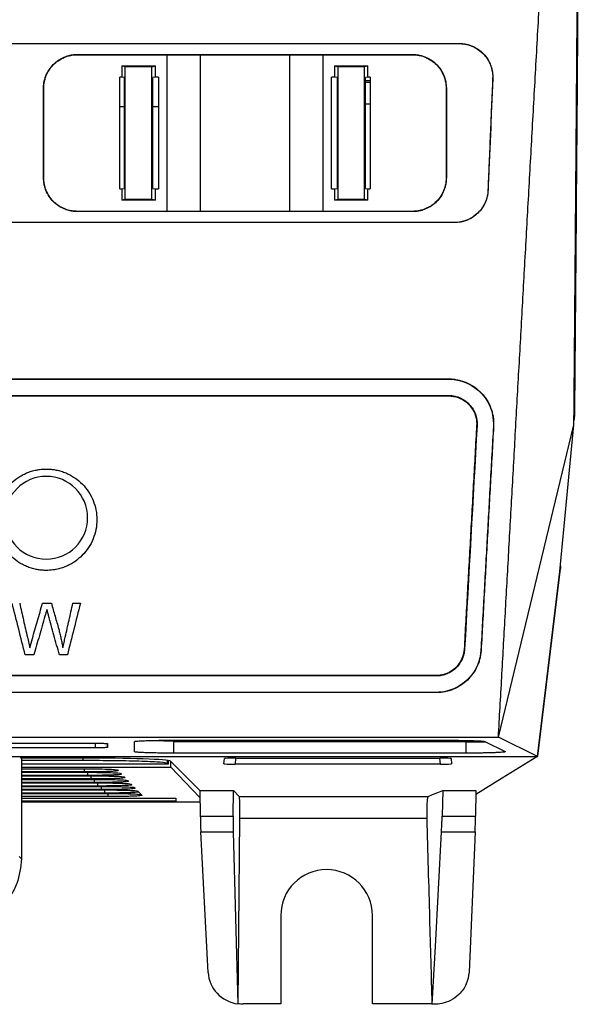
# Model space of a CAD drawing. Extents: x 51 to 741, y 25 to 594.
# Tile 15 of 77: x 320 to 345, y 226 to 270. Entities that reach past the tile are written whole.
import ezdxf

# ---------------------------------------------------------------- set-up
doc = ezdxf.new("R2010")
doc.units = 0
doc.layers.get('0').update_dxf_attribs({"linetype": 'CONTINUOUS'})

msp = doc.modelspace()

# ---------------------------------------------------------------- linework, layer by layer
at = {"color": 7, "linetype": 'Continuous'}
for p, q in [((278.181, 269.268), (339.916, 269.268)), ((278.181, 269.263), (339.916, 269.263)), ((339.916, 269.263), (339.916, 269.268)), ((322.834, 268.775), (326.834, 268.781)), ((322.834, 268.775), (322.834, 268.763)), ((322.834, 268.763), (326.834, 268.763)), ((326.834, 268.781), (328.334, 268.768)), ((326.834, 268.781), (326.834, 268.763)), ((326.834, 268.763), (328.334, 268.763)), ((326.834, 268.763), (326.834, 261.763)), ((328.334, 268.768), (332.334, 268.768)), ((328.334, 268.768), (328.334, 268.763)), ((328.334, 268.763), (332.334, 268.763)), ((328.334, 268.763), (328.334, 261.763)), ((332.334, 268.768), (333.834, 268.781)), ((332.334, 268.768), (332.334, 268.763)), ((332.334, 268.763), (333.834, 268.763)), ((332.334, 268.763), (332.334, 261.763)), ((333.834, 268.781), (337.834, 268.775)), ((333.834, 268.763), (333.834, 268.781)), ((333.834, 268.763), (337.834, 268.763)), ((333.834, 261.763), (333.834, 268.763)), ((337.834, 268.775), (337.834, 268.763)), ((324.834, 268.263), (324.98, 268.234)), ((324.834, 268.263), (326.334, 268.263)), ((324.834, 268.263), (324.834, 267.765)), ((324.98, 268.234), (326.164, 268.23)), ((326.164, 268.23), (326.334, 268.263)), ((326.334, 267.765), (326.335, 268.263)), ((334.334, 268.263), (334.505, 268.23)), ((334.334, 268.263), (335.834, 268.263)), ((334.334, 268.263), (334.334, 267.765)), ((334.505, 268.23), (335.689, 268.234)), ((335.689, 268.234), (335.834, 268.263)), ((335.834, 267.765), (335.835, 268.263)), ((324.834, 267.765), (324.734, 267.765)), ((324.936, 267.745), (324.834, 267.765)), ((326.334, 267.765), (326.208, 267.74)), ((326.462, 267.765), (326.334, 267.765)), ((334.334, 267.765), (334.206, 267.765)), ((334.46, 267.74), (334.334, 267.765)), ((335.834, 267.765), (335.733, 267.745)), ((335.733, 267.611), (335.934, 267.611)), ((335.934, 267.765), (335.834, 267.765)), ((341.419, 267.7), (341.414, 267.7)), ((321.325, 267.263), (321.334, 267.263)), ((339.343, 267.263), (339.334, 267.263)), ((324.734, 266.451), (324.936, 266.451)), ((326.208, 266.451), (326.462, 266.451)), ((321.325, 263.263), (321.334, 263.263)), ((339.343, 263.263), (339.334, 263.263)), ((324.734, 262.765), (324.834, 262.765)), ((324.834, 262.765), (324.936, 262.786)), ((324.834, 262.765), (324.834, 262.263)), ((326.208, 262.79), (326.334, 262.765)), ((326.334, 262.263), (326.334, 262.765)), ((326.334, 262.765), (326.463, 262.765)), ((334.206, 262.765), (334.334, 262.765)), ((334.334, 262.765), (334.461, 262.79)), ((334.335, 262.765), (334.334, 262.263)), ((335.733, 262.786), (335.834, 262.765)), ((335.835, 262.263), (335.834, 262.765)), ((335.834, 262.765), (335.935, 262.765)), ((326.163, 262.297), (324.981, 262.293)), ((326.334, 262.263), (326.163, 262.297)), ((334.505, 262.297), (334.334, 262.263)), ((335.688, 262.293), (334.505, 262.297)), ((341.208, 262.7), (341.203, 262.7)), ((324.981, 262.293), (324.834, 262.263)), ((326.334, 262.263), (324.834, 262.263)), ((335.835, 262.263), (334.334, 262.263)), ((335.835, 262.263), (335.688, 262.293)), ((326.834, 261.763), (322.834, 261.763)), ((322.834, 261.752), (322.834, 261.763)), ((326.834, 261.746), (322.834, 261.752)), ((328.334, 261.763), (326.834, 261.763)), ((326.834, 261.746), (326.834, 261.763)), ((328.334, 261.759), (326.834, 261.746)), ((332.334, 261.763), (328.334, 261.763)), ((328.334, 261.759), (328.334, 261.763)), ((332.334, 261.759), (328.334, 261.759)), ((333.834, 261.763), (332.334, 261.763)), ((332.334, 261.759), (332.334, 261.763)), ((333.834, 261.746), (332.334, 261.759)), ((337.834, 261.763), (333.834, 261.763)), ((333.834, 261.746), (333.834, 261.763)), ((337.834, 261.752), (333.834, 261.746)), ((337.834, 261.752), (337.834, 261.763)), ((339.705, 261.263), (278.181, 261.263)), ((339.705, 261.259), (278.181, 261.259)), ((339.705, 261.259), (339.705, 261.263)), ((265.945, 254.272), (339.45, 254.272)), ((265.945, 254.263), (339.45, 254.263)), ((339.45, 254.272), (339.45, 254.263)), ((265.945, 253.531), (339.45, 253.531)), ((265.945, 253.513), (339.45, 253.513)), ((339.45, 253.531), (339.45, 253.513)), ((345.075, 252.642), (345.051, 252.394)), ((340.698, 252.194), (340.716, 252.193)), ((341.673, 238.263), (345.049, 252.22)), ((344.421, 245.669), (345.049, 252.22)), ((341.448, 252.152), (341.457, 252.151)), ((343.421, 237.39), (344.421, 245.669)), ((343.431, 237.416), (344.443, 245.78)), ((344.443, 245.903), (344.443, 245.78)), ((321.282, 244.248), (321.675, 244.248)), ((322.637, 244.248), (322.974, 244.248)), ((320.601, 242.728), (320.707, 242.26)), ((340.157, 242.193), (340.139, 242.194)), ((340.898, 242.151), (340.889, 242.152)), ((320.889, 241.936), (320.504, 241.936)), ((322.391, 241.936), (322.033, 241.936)), ((338.892, 241.013), (266.504, 241.013)), ((338.892, 240.995), (266.504, 240.995)), ((338.892, 240.995), (338.892, 241.013)), ((338.892, 240.263), (266.504, 240.263)), ((338.892, 240.254), (266.504, 240.254)), ((338.892, 240.254), (338.892, 240.263)), ((263.723, 238.263), (341.673, 238.263)), ((327.137, 238.124), (339.318, 238.124)), ((343.421, 237.39), (341.673, 238.263)), ((319.148, 237.991), (323.648, 237.991)), ((323.648, 237.785), (319.148, 237.785)), ((324.187, 237.972), (324.187, 237.804)), ((325.387, 237.609), (325.387, 238.063)), ((340.227, 238.083), (327.137, 238.083)), ((340.227, 238.048), (327.138, 238.048)), ((327.138, 238.048), (327.138, 237.548)), ((340.227, 237.548), (340.227, 238.048)), ((341.064, 238.067), (341.973, 237.613)), ((261.975, 237.39), (343.421, 237.39)), ((320.343, 237.328), (320.281, 237.39)), ((320.343, 237.328), (320.34, 232.829)), ((323.1, 237.215), (320.342, 237.216)), ((323.007, 237.328), (320.343, 237.328)), ((326.896, 237.221), (326.894, 237.051)), ((340.227, 237.548), (327.138, 237.548)), ((329.397, 237.072), (329.421, 237.305)), ((329.921, 237.322), (339.055, 237.322)), ((339.554, 237.305), (339.579, 237.072)), ((343.423, 237.411), (343.431, 237.416)), ((343.432, 237.416), (343.424, 237.416)), ((326.894, 237.051), (320.342, 237.051)), ((320.342, 236.917), (327.024, 236.916)), ((320.342, 236.848), (323.124, 236.848)), ((324.634, 236.798), (324.668, 236.763)), ((326.894, 237.051), (326.858, 237.088)), ((327.004, 237.194), (328.319, 235.879)), ((327.024, 236.916), (327.026, 237.172)), ((328.324, 235.565), (327.024, 236.916)), ((339.082, 237.055), (329.894, 237.055)), ((323.154, 236.707), (320.342, 236.708)), ((320.342, 236.691), (323.276, 236.69)), ((323.305, 236.55), (320.342, 236.55)), ((320.342, 236.533), (323.427, 236.533)), ((323.457, 236.392), (320.342, 236.392)), ((320.342, 236.375), (323.579, 236.375)), ((324.786, 236.64), (324.82, 236.605)), ((324.938, 236.482), (324.972, 236.447)), ((323.609, 236.234), (320.342, 236.235)), ((320.342, 236.218), (323.731, 236.217)), ((323.761, 236.077), (320.342, 236.077)), ((320.342, 236.06), (323.883, 236.06)), ((323.912, 235.919), (320.342, 235.919)), ((320.342, 235.902), (324.034, 235.902)), ((325.09, 236.325), (325.123, 236.29)), ((325.241, 236.167), (325.275, 236.132)), ((325.393, 236.009), (325.427, 235.974)), ((324.216, 235.604), (320.341, 235.604)), ((320.341, 235.535), (327.246, 235.537)), ((324.064, 235.761), (320.342, 235.761)), ((320.342, 235.745), (324.186, 235.744)), ((325.697, 235.694), (325.536, 235.853)), ((325.545, 235.852), (325.579, 235.817)), ((325.697, 235.694), (325.73, 235.659)), ((327.241, 235.537), (327.248, 235.398)), ((327.246, 235.537), (327.248, 235.398)), ((328.319, 235.879), (329.819, 235.879)), ((328.319, 235.879), (328.339, 234.735)), ((329.809, 234.735), (329.819, 235.879)), ((329.819, 235.879), (330.082, 235.616)), ((330.082, 235.616), (338.528, 235.616)), ((339.187, 235.879), (339.157, 234.735)), ((339.187, 235.879), (340.657, 235.879)), ((340.657, 235.879), (340.647, 234.735)), ((327.248, 235.398), (320.341, 235.398)), ((320.341, 235.371), (328.328, 235.371)), ((328.339, 234.735), (329.809, 234.735)), ((330.038, 226.356), (330.107, 234.625)), ((338.47, 234.625), (330.107, 234.625)), ((339.157, 234.735), (340.647, 234.735)), ((328.361, 234.028), (329.813, 234.028)), ((328.687, 227.744), (328.361, 234.028)), ((329.813, 234.028), (330.017, 226.336)), ((339.129, 234.028), (340.63, 234.028)), ((340.63, 234.028), (340.359, 227.756)), ((320.238, 232.931), (320.34, 232.829)), ((331.938, 230.29), (331.938, 226.341)), ((336.038, 226.341), (336.038, 230.29)), ((330.017, 226.336), (330.038, 226.356)), ((331.938, 226.341), (330.253, 226.341)), ((338.698, 226.341), (336.038, 226.341)), ((338.81, 226.321), (338.713, 226.321))]:
    msp.add_line(p, q, dxfattribs=at)
at = {"color": 8, "linetype": 'Continuous'}
for p, q in [((335.733, 267.542), (335.934, 267.542)), ((335.934, 266.551), (335.733, 266.551)), ((327.137, 238.124), (327.137, 238.083)), ((323.648, 237.785), (323.648, 237.991)), ((324.187, 237.804), (324.184, 237.972)), ((323.1, 237.215), (323.1, 237.328)), ((326.859, 237.226), (326.858, 237.088)), ((329.917, 237.322), (329.894, 237.055)), ((339.082, 237.055), (339.059, 237.322)), ((323.154, 236.707), (323.154, 236.848)), ((323.305, 236.55), (323.306, 236.69)), ((323.457, 236.392), (323.457, 236.533)), ((323.609, 236.234), (323.609, 236.375)), ((323.761, 236.077), (323.761, 236.217)), ((323.912, 235.919), (323.913, 236.059)), ((324.064, 235.761), (324.064, 235.902)), ((324.216, 235.604), (324.216, 235.744))]:
    msp.add_line(p, q, dxfattribs=at)
at = {"color": 7, "linetype": 'Continuous', "flags": 128}
for points in [[(340.655, 235.716), (341.835, 236.438), (343.39, 237.39)], [(338.528, 235.616), (338.723, 235.694), (338.955, 235.786), (339.187, 235.879)], [(338.713, 226.321), (338.852, 228.901), (338.991, 231.464), (339.129, 234.028)]]:
    msp.add_lwpolyline(points, dxfattribs=at)
at = {"color": 7, "linetype": 'Continuous'}
for centre, radius, start, end in [((321.448, 248.067), 1.85, 0, 180), ((321.448, 248.067), 1.85, 180, 0), ((333.988, 230.29), 2.05, 360, 180)]:
    msp.add_arc(centre, radius, start, end, dxfattribs=at)
for centre, major_axis, ratio, start_param, end_param in [((323.007, 237.189), (4, 0), 0.034921, 0.034907, 1.570796), ((329.923, 237.305), (0.502, 0), 0.034815, 1.575349, 3.137938), ((339.052, 237.305), (0.502, 0), 0.034815, 0.003655, 1.566243), ((329.899, 237.072), (0.502, 0), 0.035025, 3.137897, 4.701709), ((339.077, 237.072), (0.502, 0), 0.035025, 4.723069, 6.286881), ((330.072, 234.616), (0.009, 1), 0.035223, 4.721424, 6.248587), ((328.373, 234.735), (-0.017, 1), 0.0343, 1.570197, 2.35529), ((329.844, 234.735), (0.009, 1), 0.035223, 1.571104, 2.356198), ((340.612, 234.735), (0.009, 1), 0.034613, 3.927598, 4.712692), ((330.186, 227.771), (1.41, -0.542), 0.95426, 3.543152, 4.950797), ((330.254, 227.841), (1.204, 0.897), 0.999081, 3.92754, 4.071321)]:
    msp.add_ellipse(centre, major_axis=major_axis, ratio=ratio, start_param=start_param, end_param=end_param, dxfattribs=at)
for points, knots in [([(345.336, 290.498), (345.319, 287.281), (345.277, 279.315), (345.191, 266.679), (345.114, 257.325), (345.075, 252.642)], [0, 0, 0, 0, 0.252795, 0.625907, 1, 1, 1, 1]), ([(341.673, 238.263), (341.697, 238.706), (341.747, 239.594), (341.822, 240.932), (341.897, 242.279), (341.973, 243.635), (342.049, 245.001), (342.126, 246.376), (342.203, 247.76), (342.281, 249.154), (342.36, 250.557), (342.439, 251.97), (342.518, 253.391), (342.598, 254.823), (342.679, 256.263), (342.76, 257.713), (342.841, 259.173), (342.923, 260.641), (343.006, 262.119), (343.089, 263.607), (343.173, 265.104), (343.257, 266.61), (343.342, 268.125), (343.427, 269.65), (343.513, 271.185), (343.599, 272.728), (343.686, 274.281), (343.773, 275.844), (343.861, 277.415), (343.949, 278.996), (344.038, 280.587), (344.127, 282.186), (344.217, 283.795), (344.308, 285.414), (344.399, 287.041), (344.49, 288.678), (344.551, 289.773), (344.582, 290.321)], [0, 0, 0, 0, 0.025907, 0.05197, 0.07819, 0.104567, 0.131101, 0.157792, 0.184639, 0.211643, 0.238803, 0.266121, 0.293595, 0.321226, 0.349014, 0.376958, 0.405059, 0.433317, 0.461732, 0.490303, 0.519032, 0.547917, 0.576958, 0.606157, 0.635512, 0.665024, 0.694692, 0.724518, 0.7545, 0.784639, 0.814934, 0.845387, 0.875996, 0.906762, 0.937684, 0.968764, 1, 1, 1, 1]), ([(345.049, 252.22), (345.053, 252.676), (345.061, 253.576), (345.073, 254.909), (345.084, 256.206), (345.094, 257.466), (345.104, 258.691), (345.114, 259.88), (345.123, 261.032), (345.132, 262.148), (345.14, 263.228), (345.148, 264.271), (345.156, 265.278), (345.163, 266.248), (345.17, 267.181), (345.177, 268.078), (345.183, 268.938), (345.189, 269.76), (345.194, 270.546), (345.199, 271.295), (345.203, 271.783), (345.205, 272.02)], [0, 0, 0, 0, 0.06949, 0.137107, 0.202852, 0.266723, 0.328721, 0.388846, 0.447098, 0.503476, 0.557982, 0.610614, 0.661372, 0.710258, 0.75727, 0.802408, 0.845674, 0.887065, 0.926584, 0.964229, 1, 1, 1, 1]), ([(339.916, 269.268), (339.945, 269.267), (340.004, 269.266), (340.091, 269.259), (340.177, 269.246), (340.263, 269.229), (340.347, 269.206), (340.43, 269.178), (340.579, 269.119), (340.783, 269.006), (341.014, 268.806), (341.201, 268.566), (341.312, 268.339), (341.373, 268.148), (341.404, 268.001), (341.421, 267.851), (341.42, 267.75), (341.419, 267.7)], [0, 0, 0, 0, 0.036025, 0.071749, 0.107297, 0.142795, 0.178373, 0.214156, 0.25027, 0.374767, 0.499855, 0.624347, 0.749387, 0.812294, 0.874622, 0.936986, 1, 1, 1, 1]), ([(339.916, 269.263), (340.254, 269.263), (340.581, 269.15), (341.1, 268.74), (341.281, 268.464), (341.404, 268.006), (341.421, 267.853), (341.415, 267.7)], [0, 0, 0, 0, 0.413402, 0.413402, 0.810201, 0.810201, 1, 1, 1, 1]), ([(321.325, 267.263), (321.326, 267.291), (321.327, 267.346), (321.334, 267.428), (321.344, 267.509), (321.36, 267.589), (321.38, 267.668), (321.404, 267.747), (321.458, 267.892), (321.563, 268.096), (321.753, 268.33), (321.984, 268.523), (322.205, 268.642), (322.392, 268.711), (322.537, 268.747), (322.685, 268.77), (322.784, 268.773), (322.834, 268.775)], [0, 0, 0, 0, 0.035201, 0.070147, 0.10494, 0.139678, 0.174463, 0.209395, 0.244575, 0.371997, 0.499152, 0.624832, 0.750168, 0.812964, 0.875106, 0.937237, 1, 1, 1, 1]), ([(321.334, 267.263), (321.335, 267.284), (321.335, 267.338), (321.343, 267.435), (321.362, 267.564), (321.397, 267.701), (321.464, 267.886), (321.577, 268.1), (321.761, 268.323), (321.989, 268.514), (322.217, 268.638), (322.425, 268.71), (322.58, 268.744), (322.714, 268.761), (322.797, 268.763), (322.834, 268.763)], [0, 0, 0, 0, 0.026979, 0.068806, 0.125481, 0.194733, 0.250092, 0.37522, 0.49996, 0.614026, 0.749733, 0.826546, 0.893795, 0.951615, 1, 1, 1, 1]), ([(337.834, 268.775), (337.863, 268.774), (337.92, 268.773), (338.005, 268.766), (338.089, 268.754), (338.173, 268.737), (338.255, 268.715), (338.336, 268.689), (338.483, 268.632), (338.685, 268.523), (338.914, 268.331), (339.102, 268.101), (339.217, 267.882), (339.282, 267.698), (339.317, 267.555), (339.339, 267.41), (339.342, 267.313), (339.343, 267.263)], [0, 0, 0, 0, 0.035921, 0.071571, 0.10707, 0.142537, 0.178092, 0.213854, 0.249941, 0.375124, 0.500977, 0.625408, 0.750366, 0.812941, 0.875021, 0.937183, 1, 1, 1, 1]), ([(337.834, 268.763), (337.859, 268.763), (337.91, 268.762), (337.993, 268.756), (338.085, 268.743), (338.186, 268.723), (338.295, 268.693), (338.469, 268.629), (338.68, 268.514), (338.907, 268.324), (339.09, 268.101), (339.202, 267.892), (339.27, 267.707), (339.31, 267.552), (339.332, 267.396), (339.334, 267.299), (339.334, 267.263)], [0, 0, 0, 0, 0.031302, 0.066766, 0.106411, 0.150282, 0.198356, 0.25032, 0.386415, 0.500085, 0.622499, 0.749948, 0.798316, 0.874555, 0.954122, 1, 1, 1, 1]), ([(324.98, 262.293), (324.981, 262.689), (324.981, 263.48), (324.981, 264.667), (324.981, 265.855), (324.981, 267.044), (324.98, 267.837), (324.98, 268.234)], [0, 0, 0, 0, 0.200002, 0.400002, 0.6, 0.799999, 1, 1, 1, 1]), ([(326.163, 262.297), (326.163, 262.687), (326.163, 263.469), (326.163, 264.647), (326.163, 265.833), (326.163, 267.029), (326.164, 267.829), (326.164, 268.23)], [0, 0, 0, 0, 0.197332, 0.395997, 0.595997, 0.797332, 1, 1, 1, 1]), ([(334.505, 262.297), (334.505, 262.692), (334.506, 263.482), (334.506, 264.668), (334.506, 265.854), (334.505, 267.042), (334.505, 267.834), (334.504, 268.23)], [0, 0, 0, 0, 0.199991, 0.399984, 0.599983, 0.799987, 1, 1, 1, 1]), ([(335.688, 262.293), (335.688, 262.689), (335.688, 263.48), (335.687, 264.667), (335.687, 265.855), (335.688, 267.044), (335.688, 267.837), (335.689, 268.234)], [0, 0, 0, 0, 0.200011, 0.400016, 0.600016, 0.800011, 1, 1, 1, 1]), ([(324.734, 262.765), (324.734, 263.182), (324.735, 264.015), (324.735, 265.266), (324.735, 266.515), (324.735, 267.349), (324.734, 267.765)], [0, 0, 0, 0, 0.250379, 0.500505, 0.750379, 1, 1, 1, 1]), ([(324.936, 267.745), (324.936, 267.333), (324.936, 266.509), (324.937, 265.272), (324.937, 264.03), (324.936, 263.201), (324.936, 262.786)], [0, 0, 0, 0, 0.248562, 0.498082, 0.74856, 1, 1, 1, 1]), ([(326.208, 262.79), (326.208, 263.201), (326.208, 264.022), (326.207, 265.258), (326.208, 266.497), (326.208, 267.326), (326.208, 267.74)], [0, 0, 0, 0, 0.248946, 0.498594, 0.748944, 1, 1, 1, 1]), ([(326.462, 267.765), (326.462, 267.347), (326.462, 266.512), (326.462, 265.261), (326.462, 264.012), (326.462, 263.181), (326.463, 262.765)], [0, 0, 0, 0, 0.250473, 0.500631, 0.750473, 1, 1, 1, 1]), ([(334.206, 262.765), (334.206, 263.181), (334.207, 264.012), (334.207, 265.261), (334.207, 266.512), (334.206, 267.347), (334.206, 267.765)], [0, 0, 0, 0, 0.249526, 0.499368, 0.749526, 1, 1, 1, 1]), ([(334.46, 267.74), (334.46, 267.328), (334.461, 266.502), (334.461, 265.264), (334.461, 264.027), (334.461, 263.202), (334.461, 262.79)], [0, 0, 0, 0, 0.249866, 0.49982, 0.749864, 1, 1, 1, 1]), ([(335.733, 262.786), (335.733, 263.199), (335.732, 264.024), (335.732, 265.264), (335.732, 266.504), (335.733, 267.331), (335.733, 267.745)], [0, 0, 0, 0, 0.250001, 0.5, 0.749999, 1, 1, 1, 1]), ([(335.934, 267.765), (335.934, 267.349), (335.934, 266.515), (335.934, 265.266), (335.934, 264.015), (335.934, 263.182), (335.935, 262.765)], [0, 0, 0, 0, 0.249621, 0.499495, 0.749621, 1, 1, 1, 1]), ([(341.414, 267.7), (341.397, 267.283), (341.362, 266.449), (341.309, 265.198), (341.256, 263.949), (341.221, 263.116), (341.203, 262.7)], [0, 0, 0, 0, 0.250001, 0.5, 0.749999, 1, 1, 1, 1]), ([(321.334, 263.263), (321.334, 263.707), (321.334, 264.596), (321.334, 265.929), (321.334, 266.819), (321.334, 267.263)], [0, 0, 0, 0, 0.33333, 0.666662, 1, 1, 1, 1]), ([(339.334, 267.263), (339.334, 266.819), (339.334, 265.929), (339.334, 264.596), (339.334, 263.707), (339.334, 263.263)], [0, 0, 0, 0, 0.33333, 0.666662, 1, 1, 1, 1]), ([(322.834, 261.752), (322.806, 261.753), (322.749, 261.754), (322.664, 261.761), (322.579, 261.773), (322.496, 261.79), (322.414, 261.811), (322.333, 261.838), (322.187, 261.894), (321.986, 262.002), (321.755, 262.194), (321.564, 262.428), (321.449, 262.651), (321.384, 262.836), (321.35, 262.976), (321.329, 263.119), (321.327, 263.215), (321.325, 263.263)], [0, 0, 0, 0, 0.035855, 0.071431, 0.106845, 0.142218, 0.177669, 0.213318, 0.249282, 0.37365, 0.498819, 0.626283, 0.754383, 0.815914, 0.876998, 0.938179, 1, 1, 1, 1]), ([(322.834, 261.763), (322.806, 261.764), (322.746, 261.765), (322.651, 261.774), (322.544, 261.79), (322.428, 261.818), (322.303, 261.858), (322.172, 261.915), (322.037, 261.989), (321.901, 262.085), (321.779, 262.193), (321.674, 262.309), (321.579, 262.436), (321.504, 262.564), (321.446, 262.692), (321.399, 262.819), (321.36, 262.971), (321.338, 263.124), (321.335, 263.224), (321.334, 263.263)], [0, 0, 0, 0, 0.035144, 0.075523, 0.120966, 0.171375, 0.22677, 0.28721, 0.352791, 0.423653, 0.499996, 0.56027, 0.624975, 0.702008, 0.749951, 0.803661, 0.874602, 0.949768, 1, 1, 1, 1]), ([(339.343, 263.263), (339.343, 263.236), (339.342, 263.181), (339.335, 263.098), (339.324, 263.017), (339.308, 262.936), (339.288, 262.856), (339.264, 262.778), (339.21, 262.632), (339.104, 262.428), (338.914, 262.194), (338.683, 262.002), (338.463, 261.884), (338.276, 261.816), (338.132, 261.779), (337.984, 261.756), (337.884, 261.754), (337.834, 261.752)], [0, 0, 0, 0, 0.035444, 0.070621, 0.105631, 0.140576, 0.175559, 0.210681, 0.246042, 0.3738, 0.501291, 0.626222, 0.750799, 0.813439, 0.875424, 0.937396, 1, 1, 1, 1]), ([(339.334, 263.263), (339.334, 263.239), (339.333, 263.182), (339.325, 263.083), (339.305, 262.954), (339.27, 262.819), (339.223, 262.692), (339.164, 262.564), (339.089, 262.436), (338.995, 262.309), (338.87, 262.172), (338.706, 262.034), (338.501, 261.914), (338.306, 261.835), (338.129, 261.789), (337.974, 261.767), (337.878, 261.764), (337.834, 261.763)], [0, 0, 0, 0, 0.030752, 0.072597, 0.125452, 0.196409, 0.250126, 0.298074, 0.375126, 0.439779, 0.50013, 0.613051, 0.713559, 0.80225, 0.879472, 0.945386, 1, 1, 1, 1]), ([(341.208, 262.7), (341.206, 262.673), (341.203, 262.618), (341.193, 262.538), (341.179, 262.458), (341.16, 262.379), (341.137, 262.301), (341.11, 262.224), (341.053, 262.086), (340.945, 261.896), (340.758, 261.677), (340.533, 261.496), (340.318, 261.384), (340.136, 261.319), (339.994, 261.285), (339.85, 261.263), (339.753, 261.26), (339.705, 261.259)], [0, 0, 0, 0, 0.036035, 0.071803, 0.107404, 0.142938, 0.178509, 0.214217, 0.250164, 0.375152, 0.49984, 0.624851, 0.749412, 0.81243, 0.874787, 0.937104, 1, 1, 1, 1]), ([(341.203, 262.7), (341.189, 262.349), (341.051, 262.013), (340.594, 261.513), (340.306, 261.351), (339.894, 261.272), (339.799, 261.263), (339.705, 261.263)], [0, 0, 0, 0, 0.462187, 0.462187, 0.878705, 0.878705, 1, 1, 1, 1]), ([(339.45, 254.272), (339.485, 254.272), (339.554, 254.271), (339.657, 254.263), (339.76, 254.249), (339.895, 254.225), (340.063, 254.181), (340.256, 254.107), (340.441, 254.015), (340.672, 253.868), (340.879, 253.687), (341.054, 253.479), (341.169, 253.311), (341.265, 253.133), (341.343, 252.946), (341.403, 252.753), (341.442, 252.555), (341.462, 252.354), (341.458, 252.219), (341.456, 252.151)], [0, 0, 0, 0, 0.031252, 0.062427, 0.093611, 0.124894, 0.187429, 0.250152, 0.312357, 0.37481, 0.499795, 0.562233, 0.624913, 0.687136, 0.749577, 0.812328, 0.874578, 0.936934, 1, 1, 1, 1]), ([(339.45, 254.263), (339.883, 254.263), (340.302, 254.123), (341.037, 253.574), (341.303, 253.155), (341.443, 252.512), (341.457, 252.332), (341.447, 252.152)], [0, 0, 0, 0, 0.390799, 0.390799, 0.832688, 0.832688, 1, 1, 1, 1]), ([(339.45, 253.531), (339.478, 253.531), (339.532, 253.53), (339.614, 253.522), (339.695, 253.509), (339.774, 253.49), (339.904, 253.451), (340.077, 253.375), (340.284, 253.23), (340.468, 253.038), (340.588, 252.836), (340.659, 252.658), (340.697, 252.509), (340.72, 252.353), (340.717, 252.246), (340.716, 252.193)], [0, 0, 0, 0, 0.039319, 0.078409, 0.117444, 0.156598, 0.196045, 0.311385, 0.427569, 0.560748, 0.694862, 0.768579, 0.842631, 0.9213, 1, 1, 1, 1]), ([(339.45, 253.513), (339.738, 253.513), (340.016, 253.414), (340.461, 253.053), (340.613, 252.802), (340.696, 252.416), (340.705, 252.305), (340.698, 252.194)], [0, 0, 0, 0, 0.416867, 0.416867, 0.835224, 0.835224, 1, 1, 1, 1]), ([(340.698, 252.194), (340.675, 251.776), (340.628, 250.94), (340.559, 249.687), (340.489, 248.436), (340.419, 247.185), (340.349, 245.936), (340.279, 244.687), (340.209, 243.44), (340.163, 242.609), (340.139, 242.194)], [0, 0, 0, 0, 0.125005, 0.250006, 0.375004, 0.500001, 0.624997, 0.749995, 0.874996, 1, 1, 1, 1]), ([(341.448, 252.152), (341.424, 251.734), (341.377, 250.898), (341.307, 249.645), (341.237, 248.394), (341.167, 247.143), (341.097, 245.894), (341.028, 244.645), (340.958, 243.398), (340.912, 242.567), (340.889, 242.152)], [0, 0, 0, 0, 0.125007, 0.25001, 0.375009, 0.500006, 0.625003, 0.75, 0.874998, 1, 1, 1, 1]), ([(341.456, 252.151), (341.433, 251.731), (341.386, 250.89), (341.315, 249.632), (341.245, 248.377), (341.175, 247.125), (341.105, 245.877), (341.036, 244.632), (340.967, 243.39), (340.921, 242.564), (340.898, 242.151)], [0, 0, 0, 0, 0.125806, 0.251381, 0.376726, 0.501841, 0.626726, 0.751381, 0.875806, 1, 1, 1, 1]), ([(321.448, 245.714), (321.418, 245.715), (321.358, 245.715), (321.268, 245.721), (321.178, 245.73), (321.088, 245.743), (320.955, 245.767), (320.78, 245.811), (320.568, 245.888), (320.366, 245.985), (320.111, 246.141), (319.824, 246.38), (319.545, 246.727), (319.338, 247.118), (319.213, 247.541), (319.17, 247.979), (319.212, 248.417), (319.338, 248.84), (319.544, 249.232), (319.823, 249.579), (320.11, 249.819), (320.365, 249.975), (320.568, 250.072), (320.779, 250.149), (320.974, 250.199), (321.147, 250.228), (321.297, 250.243), (321.397, 250.245), (321.447, 250.246)], [0, 0, 0, 0, 0.012464, 0.024928, 0.037413, 0.049941, 0.062532, 0.093799, 0.125059, 0.15617, 0.187578, 0.250051, 0.312502, 0.375017, 0.437477, 0.50004, 0.562546, 0.625032, 0.687509, 0.749961, 0.812412, 0.843727, 0.874937, 0.906122, 0.937468, 0.958365, 0.979177, 1, 1, 1, 1]), ([(321.447, 250.246), (321.477, 250.246), (321.537, 250.245), (321.627, 250.24), (321.717, 250.231), (321.807, 250.218), (321.94, 250.194), (322.115, 250.149), (322.327, 250.072), (322.53, 249.975), (322.785, 249.819), (323.072, 249.58), (323.351, 249.233), (323.557, 248.841), (323.683, 248.418), (323.726, 247.98), (323.683, 247.541), (323.557, 247.118), (323.351, 246.726), (323.071, 246.38), (322.784, 246.141), (322.529, 245.985), (322.327, 245.888), (322.116, 245.811), (321.921, 245.762), (321.748, 245.733), (321.598, 245.717), (321.498, 245.715), (321.448, 245.714)], [0, 0, 0, 0, 0.0124503, 0.0249059, 0.0373884, 0.0499192, 0.0625195, 0.0937475, 0.1250456, 0.1561944, 0.1875562, 0.2499947, 0.3124039, 0.3749091, 0.4373634, 0.4999175, 0.5625064, 0.6250698, 0.6875769, 0.7500367, 0.8124942, 0.8438242, 0.8749784, 0.9061429, 0.9374809, 0.9583834, 0.9791902, 1, 1, 1, 1]), ([(320.504, 241.936), (320.407, 242.321), (320.213, 243.091), (320.019, 243.862), (319.922, 244.248)], [0, 0, 0, 0, 0.500004, 1, 1, 1, 1]), ([(320.258, 244.248), (320.315, 243.994), (320.43, 243.487), (320.544, 242.981), (320.601, 242.728)], [0, 0, 0, 0, 0.499999, 1, 1, 1, 1]), ([(320.826, 242.67), (320.902, 242.933), (321.054, 243.459), (321.206, 243.985), (321.282, 244.248)], [0, 0, 0, 0, 0.500003, 1, 1, 1, 1]), ([(321.55, 243.703), (321.538, 243.747), (321.526, 243.791), (321.501, 243.88), (321.491, 243.925), (321.477, 243.969)], [0, 0, 0, 0, 0.5, 0.5, 1, 1, 1, 1]), ([(321.675, 244.248), (321.73, 244.055), (321.84, 243.669), (321.95, 243.283), (322.005, 243.09)], [0, 0, 0, 0, 0.499998, 1, 1, 1, 1]), ([(322.296, 242.736), (322.353, 242.988), (322.467, 243.492), (322.58, 243.996), (322.637, 244.248)], [0, 0, 0, 0, 0.500002, 1, 1, 1, 1]), ([(322.974, 244.248), (322.877, 243.862), (322.683, 243.091), (322.488, 242.321), (322.391, 241.936)], [0, 0, 0, 0, 0.499996, 1, 1, 1, 1]), ([(321.39, 243.666), (321.306, 243.377), (321.14, 242.801), (320.973, 242.224), (320.889, 241.936)], [0, 0, 0, 0, 0.499996, 1, 1, 1, 1]), ([(322.033, 241.936), (321.953, 242.231), (321.792, 242.819), (321.631, 243.408), (321.55, 243.703)], [0, 0, 0, 0, 0.5000034, 1, 1, 1, 1]), ([(322.005, 243.09), (322.022, 243.021), (322.057, 242.884), (322.104, 242.677), (322.149, 242.469), (322.176, 242.33), (322.189, 242.26)], [0, 0, 0, 0, 0.248633, 0.498175, 0.748632, 1, 1, 1, 1]), ([(322.189, 242.26), (322.206, 242.339), (322.225, 242.418), (322.26, 242.577), (322.278, 242.657), (322.296, 242.736)], [0, 0, 0, 0, 0.5, 0.5, 1, 1, 1, 1]), ([(340.14, 242.194), (340.123, 241.903), (340.006, 241.624), (339.608, 241.2), (339.347, 241.064), (339.005, 241.017), (338.948, 241.013), (338.892, 241.013)], [0, 0, 0, 0, 0.467335, 0.467335, 0.91256, 0.91256, 1, 1, 1, 1]), ([(340.158, 242.193), (340.156, 242.168), (340.152, 242.119), (340.142, 242.047), (340.127, 241.974), (340.102, 241.882), (340.063, 241.771), (339.985, 241.611), (339.86, 241.431), (339.681, 241.262), (339.482, 241.134), (339.303, 241.06), (339.148, 241.019), (339.02, 240.999), (338.935, 240.997), (338.892, 240.995)], [0, 0, 0, 0, 0.03896, 0.07791, 0.116975, 0.156281, 0.229575, 0.302909, 0.437379, 0.571231, 0.686877, 0.802119, 0.868222, 0.933937, 1, 1, 1, 1]), ([(340.888, 242.152), (340.862, 241.686), (340.674, 241.24), (340.083, 240.611), (339.738, 240.409), (339.203, 240.282), (339.048, 240.263), (338.892, 240.263)], [0, 0, 0, 0, 0.468107, 0.468107, 0.849427, 0.849427, 1, 1, 1, 1]), ([(340.898, 242.151), (340.895, 242.12), (340.891, 242.057), (340.879, 241.964), (340.863, 241.872), (340.843, 241.781), (340.818, 241.691), (340.79, 241.602), (340.757, 241.514), (340.683, 241.342), (340.542, 241.095), (340.293, 240.807), (339.994, 240.568), (339.708, 240.42), (339.465, 240.334), (339.277, 240.288), (339.086, 240.26), (338.956, 240.256), (338.892, 240.254)], [0, 0, 0, 0, 0.031612, 0.0629991, 0.0942242, 0.1253509, 0.1564435, 0.1875667, 0.2187848, 0.2501615, 0.3753133, 0.4998573, 0.6250504, 0.7494693, 0.8125262, 0.8748806, 0.9371615, 1, 1, 1, 1]), ([(325.387, 238.063), (325.388, 238.064), (325.388, 238.065), (325.394, 238.068), (325.403, 238.071), (325.416, 238.074), (325.439, 238.078), (325.479, 238.082), (325.555, 238.089), (325.672, 238.096), (325.823, 238.103), (325.978, 238.109), (326.126, 238.113), (326.284, 238.116), (326.448, 238.119), (326.616, 238.121), (326.787, 238.123), (326.961, 238.124), (327.078, 238.124), (327.137, 238.124)], [0, 0, 0, 0, 0.029281, 0.058486, 0.087677, 0.116916, 0.146264, 0.2098, 0.273563, 0.372342, 0.471303, 0.540371, 0.609606, 0.676614, 0.743814, 0.808158, 0.871863, 0.935591, 1, 1, 1, 1]), ([(327.137, 238.083), (327.117, 238.083), (327.077, 238.083), (327.017, 238.083), (326.958, 238.084), (326.9, 238.084), (326.812, 238.086), (326.7, 238.088), (326.59, 238.091), (326.509, 238.095), (326.454, 238.098), (326.415, 238.102), (326.391, 238.105), (326.389, 238.108), (326.387, 238.109)], [0, 0, 0, 0, 0.051535, 0.102601, 0.153531, 0.204664, 0.256333, 0.392208, 0.528608, 0.627278, 0.72644, 0.817864, 0.908415, 1, 1, 1, 1]), ([(339.318, 238.124), (339.347, 238.124), (339.404, 238.124), (339.49, 238.123), (339.576, 238.123), (339.66, 238.123), (339.744, 238.122), (339.827, 238.121), (339.981, 238.119), (340.199, 238.116), (340.453, 238.11), (340.67, 238.102), (340.821, 238.094), (340.923, 238.087), (340.983, 238.082), (341.024, 238.076), (341.051, 238.072), (341.06, 238.068), (341.064, 238.067)], [0, 0, 0, 0, 0.032967, 0.065743, 0.098406, 0.131037, 0.163717, 0.196526, 0.229542, 0.349178, 0.469021, 0.583983, 0.699146, 0.769854, 0.840739, 0.893841, 0.946815, 1, 1, 1, 1]), ([(323.648, 237.991), (323.663, 237.991), (323.692, 237.991), (323.736, 237.99), (323.779, 237.99), (323.822, 237.99), (323.884, 237.989), (323.964, 237.987), (324.047, 237.985), (324.113, 237.982), (324.156, 237.978), (324.183, 237.975), (324.186, 237.973), (324.187, 237.972)], [0, 0, 0, 0, 0.052556, 0.104628, 0.15657, 0.208742, 0.261497, 0.394803, 0.528764, 0.654052, 0.780032, 0.889842, 1, 1, 1, 1]), ([(324.187, 237.804), (324.187, 237.804), (324.186, 237.803), (324.18, 237.801), (324.172, 237.8), (324.159, 237.798), (324.135, 237.796), (324.09, 237.793), (324.016, 237.79), (323.928, 237.788), (323.836, 237.786), (323.741, 237.786), (323.679, 237.785), (323.648, 237.785)], [0, 0, 0, 0, 0.052584, 0.104683, 0.156651, 0.208847, 0.261624, 0.394967, 0.528938, 0.654208, 0.780146, 0.889903, 1, 1, 1, 1]), ([(340.227, 238.048), (340.462, 238.049), (340.767, 238.05), (341.026, 238.055), (341.085, 238.056)], [0, 0, 0, 0, 0.7705221, 1, 1, 1, 1]), ([(326.858, 237.088), (326.789, 237.105), (326.65, 237.138), (325.781, 237.18), (324.553, 237.209), (323.584, 237.213), (323.1, 237.215)], [0, 0, 0, 0, 0.248835, 0.497756, 0.748891, 1, 1, 1, 1]), ([(327.138, 237.548), (327.108, 237.548), (327.047, 237.548), (326.957, 237.548), (326.868, 237.548), (326.78, 237.549), (326.692, 237.549), (326.605, 237.55), (326.444, 237.552), (326.216, 237.556), (325.958, 237.563), (325.743, 237.571), (325.598, 237.579), (325.502, 237.587), (325.446, 237.593), (325.411, 237.598), (325.391, 237.603), (325.388, 237.607), (325.387, 237.609)], [0, 0, 0, 0, 0.032998, 0.065794, 0.098477, 0.131134, 0.163855, 0.196728, 0.22984, 0.350334, 0.47103, 0.582111, 0.693389, 0.764695, 0.836168, 0.890807, 0.945283, 1, 1, 1, 1]), ([(341.977, 237.609), (341.977, 237.608), (341.976, 237.605), (341.969, 237.602), (341.957, 237.599), (341.941, 237.596), (341.921, 237.593), (341.895, 237.59), (341.866, 237.587), (341.807, 237.582), (341.7, 237.575), (341.542, 237.568), (341.383, 237.563), (341.235, 237.559), (341.077, 237.555), (340.913, 237.552), (340.746, 237.55), (340.576, 237.549), (340.403, 237.548), (340.286, 237.548), (340.227, 237.548)], [0, 0, 0, 0, 0.033045, 0.065849, 0.0985, 0.131085, 0.163693, 0.196412, 0.22933, 0.262533, 0.367574, 0.473075, 0.541991, 0.61119, 0.677985, 0.745041, 0.809062, 0.872462, 0.935891, 1, 1, 1, 1]), ([(341.973, 237.613), (341.974, 237.612), (341.977, 237.611), (341.977, 237.609), (341.977, 237.609)], [0, 0, 0, 0, 0.500928, 1, 1, 1, 1]), ([(323.124, 236.848), (323.317, 236.847), (323.702, 236.846), (324.196, 236.834), (324.547, 236.818), (324.605, 236.804), (324.634, 236.798)], [0, 0, 0, 0, 0.250413, 0.500118, 0.750069, 1, 1, 1, 1]), ([(324.668, 236.763), (324.652, 236.755), (324.627, 236.745), (324.441, 236.732), (324.254, 236.724), (324.022, 236.717), (323.753, 236.711), (323.459, 236.708), (323.256, 236.708), (323.154, 236.707)], [0, 0, 0, 0, 0.249457, 0.37521, 0.499379, 0.623792, 0.749542, 0.874634, 1, 1, 1, 1]), ([(323.276, 236.69), (323.469, 236.69), (323.854, 236.688), (324.348, 236.677), (324.698, 236.66), (324.757, 236.647), (324.786, 236.64)], [0, 0, 0, 0, 0.250413, 0.500117, 0.750068, 1, 1, 1, 1]), ([(324.82, 236.605), (324.804, 236.598), (324.779, 236.587), (324.593, 236.574), (324.406, 236.566), (324.173, 236.559), (323.904, 236.554), (323.611, 236.55), (323.407, 236.55), (323.305, 236.55)], [0, 0, 0, 0, 0.249454, 0.375206, 0.499377, 0.623791, 0.749535, 0.874625, 1, 1, 1, 1]), ([(323.427, 236.533), (323.62, 236.532), (324.005, 236.53), (324.5, 236.519), (324.85, 236.502), (324.909, 236.489), (324.938, 236.482)], [0, 0, 0, 0, 0.250412, 0.500119, 0.750068, 1, 1, 1, 1]), ([(324.972, 236.447), (324.955, 236.44), (324.931, 236.429), (324.745, 236.417), (324.558, 236.408), (324.325, 236.401), (324.056, 236.396), (323.763, 236.393), (323.559, 236.392), (323.457, 236.392)], [0, 0, 0, 0, 0.2494337, 0.3752036, 0.4993756, 0.6237972, 0.7495349, 0.8746222, 1, 1, 1, 1]), ([(323.579, 236.375), (323.772, 236.374), (324.158, 236.373), (324.651, 236.361), (325.004, 236.345), (325.061, 236.331), (325.09, 236.325)], [0, 0, 0, 0, 0.250201, 0.500145, 0.750132, 1, 1, 1, 1]), ([(325.123, 236.29), (325.107, 236.282), (325.082, 236.272), (324.897, 236.259), (324.71, 236.25), (324.477, 236.244), (324.208, 236.238), (323.915, 236.235), (323.711, 236.235), (323.609, 236.234)], [0, 0, 0, 0, 0.249444, 0.375207, 0.499377, 0.623796, 0.749548, 0.874639, 1, 1, 1, 1]), ([(323.731, 236.217), (323.924, 236.217), (324.309, 236.215), (324.803, 236.204), (325.154, 236.187), (325.212, 236.174), (325.241, 236.167)], [0, 0, 0, 0, 0.250413, 0.500118, 0.750063, 1, 1, 1, 1]), ([(325.275, 236.132), (325.259, 236.125), (325.234, 236.114), (325.048, 236.101), (324.862, 236.093), (324.629, 236.086), (324.36, 236.081), (324.067, 236.077), (323.863, 236.077), (323.761, 236.077)], [0, 0, 0, 0, 0.249455, 0.375207, 0.499379, 0.623794, 0.749544, 0.874635, 1, 1, 1, 1]), ([(323.883, 236.06), (324.076, 236.059), (324.461, 236.057), (324.955, 236.046), (325.305, 236.029), (325.364, 236.016), (325.393, 236.009)], [0, 0, 0, 0, 0.250413, 0.500118, 0.750079, 1, 1, 1, 1]), ([(325.427, 235.974), (325.411, 235.967), (325.386, 235.956), (325.2, 235.944), (325.013, 235.935), (324.78, 235.928), (324.511, 235.923), (324.218, 235.92), (324.014, 235.919), (323.912, 235.919)], [0, 0, 0, 0, 0.249451, 0.375205, 0.499359, 0.623769, 0.749486, 0.875503, 1, 1, 1, 1]), ([(324.034, 235.902), (324.227, 235.901), (324.613, 235.9), (325.107, 235.888), (325.457, 235.872), (325.516, 235.858), (325.545, 235.852)], [0, 0, 0, 0, 0.250413, 0.500118, 0.750062, 1, 1, 1, 1]), ([(325.579, 235.817), (325.562, 235.809), (325.538, 235.799), (325.352, 235.786), (325.165, 235.777), (324.932, 235.77), (324.663, 235.765), (324.37, 235.762), (324.166, 235.762), (324.064, 235.761)], [0, 0, 0, 0, 0.249447, 0.375216, 0.499376, 0.623791, 0.749534, 0.874628, 1, 1, 1, 1]), ([(324.186, 235.744), (324.379, 235.744), (324.764, 235.742), (325.259, 235.731), (325.609, 235.714), (325.667, 235.701), (325.697, 235.694)], [0, 0, 0, 0, 0.250412, 0.500118, 0.750066, 1, 1, 1, 1]), ([(325.73, 235.659), (325.714, 235.652), (325.69, 235.641), (325.504, 235.628), (325.317, 235.62), (325.084, 235.613), (324.815, 235.608), (324.522, 235.604), (324.318, 235.604), (324.216, 235.604)], [0, 0, 0, 0, 0.249445, 0.375213, 0.499376, 0.623792, 0.749531, 0.874624, 1, 1, 1, 1]), ([(338.528, 235.616), (338.518, 235.601), (338.499, 235.571), (338.478, 235.388), (338.466, 235.126), (338.465, 234.855), (338.469, 234.684), (338.47, 234.625)], [0, 0, 0, 0, 0.221553, 0.443134, 0.663986, 0.883918, 1, 1, 1, 1]), ([(338.47, 234.625), (338.49, 233.88), (338.53, 232.389), (338.604, 229.628), (338.662, 227.612), (338.698, 226.341)], [0, 0, 0, 0, 0.269895, 0.539791, 1, 1, 1, 1]), ([(339.129, 234.028), (339.131, 234.115), (339.135, 234.29), (339.151, 234.549), (339.155, 234.698), (339.157, 234.735)], [0, 0, 0, 0, 0.429562, 0.85924, 1, 1, 1, 1]), ([(320.34, 232.829), (320.299, 232.452), (320.238, 231.872), (319.863, 231.175), (319.476, 230.695), (318.996, 230.308), (318.297, 229.935), (317.717, 229.873), (317.34, 229.833)], [0, 0, 0, 0, 0.239443, 0.368317, 0.499926, 0.631547, 0.760455, 1, 1, 1, 1]), ([(340.359, 227.756), (340.331, 227.578), (340.278, 227.226), (339.968, 226.786), (339.569, 226.493), (339.175, 226.344), (338.921, 226.328), (338.81, 226.321)], [0, 0, 0, 0, 0.270858, 0.53429, 0.727739, 0.881507, 1, 1, 1, 1]), ([(338.698, 226.341), (338.7, 226.337), (338.704, 226.332), (338.709, 226.326), (338.712, 226.322), (338.713, 226.321)], [0, 0, 0, 0, 0.5, 0.75, 1, 1, 1, 1])]:
    msp.add_open_spline(points, degree=3, knots=knots, dxfattribs=at)
for points in [[(341.419, 267.7), (341.349, 266.031), (341.278, 264.364), (341.208, 262.7)], [(321.325, 263.263), (321.325, 264.595), (321.325, 265.929), (321.325, 267.263)], [(339.343, 267.263), (339.343, 265.929), (339.343, 264.595), (339.343, 263.263)], [(340.716, 252.193), (340.53, 248.848), (340.344, 245.515), (340.158, 242.193)], [(321.477, 243.969), (321.449, 243.867), (321.419, 243.767), (321.39, 243.666)], [(320.707, 242.26), (320.747, 242.396), (320.786, 242.534), (320.826, 242.67)]]:
    msp.add_open_spline(points, degree=3, dxfattribs=at)

doc.saveas('drawing.dxf')
